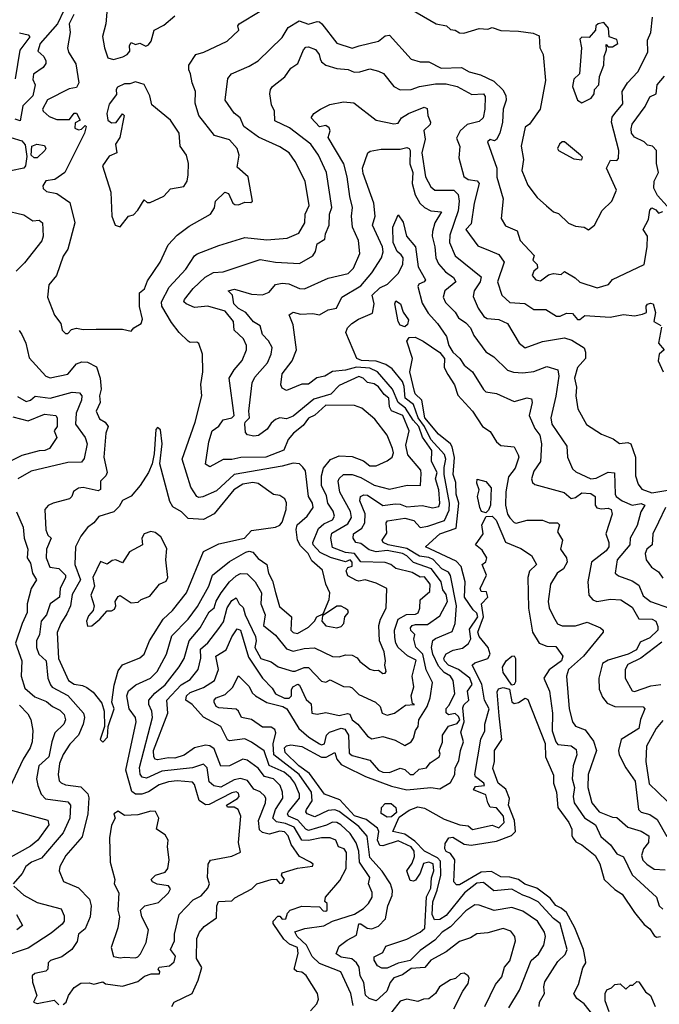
# Model space of a CAD drawing. Extents: x 1995148 to 2088947, y 769131 to 906009.
# Tile 155 of 256: x 2019466 to 2022388, y 803735 to 808233. Entities that reach past the tile are written whole.
import ezdxf

# ---------------------------------------------------------------- set-up
doc = ezdxf.new("R2010")
doc.units = 0

msp = doc.modelspace()

# ---------------------------------------------------------------- linework, layer by layer
at = {"layer": '0CON05XD'}
for points in [[(2019867.5, 808305), (2019859.2, 808215), (2019843.9, 808156.1), (2019852.9, 808105), (2019868.9, 808058.9), (2019895, 808051.1), (2019937.1, 808062.9), (2019956.4, 808073.6), (2019969.7, 808090.3), (2019968, 808115), (2019975, 808128.8), (2019995, 808120), (2020015, 808126.2), (2020042.4, 808112.4), (2020055, 808117.9), (2020066.9, 808135), (2020080, 808185), (2020125, 808208.8), (2020175, 808251.2)], [(2021195, 808314.3), (2021369.2, 808215), (2021415.6, 808205.6), (2021435, 808188.8), (2021455, 808185.8), (2021476, 808174), (2021495, 808172), (2021565, 808192.5), (2021605, 808190), (2021625, 808197.5), (2021665, 808184.4), (2021745, 808181.1), (2021811.7, 808171.7), (2021839.5, 808159.5), (2021842.5, 808105), (2021858, 808075), (2021869.1, 807955), (2021844, 807825), (2021795, 807756.2), (2021775, 807742.5), (2021757.1, 807655), (2021768.1, 807595), (2021760, 807545), (2021788, 807478), (2021830.3, 807420.3), (2021872.3, 807382.3), (2021905, 807356.2), (2021927.3, 807347.3), (2021974.2, 807304.2), (2022005, 807290), (2022045, 807285.8), (2022065, 807273.8), (2022092, 807295), (2022127.7, 807362.3), (2022171.2, 807405), (2022193.3, 807455), (2022147.5, 807555), (2022165, 807591.2), (2022195, 807590), (2022201.2, 807598.8), (2022203.3, 807635), (2022169.6, 807765), (2022172.6, 807787.4), (2022185, 807804.4), (2022221.7, 807848.3), (2022218.8, 807905), (2022243.6, 807945), (2022290, 807995), (2022336.2, 808085), (2022335, 808140), (2022349.5, 808175), (2022357.3, 808245)], [(2019666.7, 808275), (2019638.6, 808215), (2019558.5, 808125), (2019548.8, 808088.8), (2019575.7, 808065), (2019585.7, 808045), (2019585, 808032.5), (2019572.5, 808015), (2019528, 807985), (2019525, 807960), (2019536, 807935), (2019525.8, 807885), (2019479.9, 807840.1), (2019468.1, 807771.9), (2019445, 807779.6)], [(2019712.4, 808257.6), (2019691.9, 808215), (2019695.7, 808175), (2019684.4, 808105), (2019689.1, 808085), (2019722.4, 808032.4), (2019736, 807945), (2019725, 807923.8), (2019692.2, 807917.8), (2019592.5, 807867.5), (2019570, 807825), (2019573.3, 807815), (2019600.7, 807790.7), (2019635, 807776.9), (2019692.5, 807777.5), (2019715, 807806), (2019725, 807806), (2019742.5, 807775), (2019718.5, 807761.5), (2019718.3, 807738.3), (2019735, 807729.4), (2019747.5, 807732.5), (2019765, 807750), (2019770, 807745), (2019761.2, 807715), (2019672, 807535), (2019626.6, 807503.4), (2019585, 807497.1), (2019572, 807475), (2019572.9, 807462.9), (2019588.8, 807448.8), (2019635, 807438.8), (2019695, 807398.8), (2019717.5, 807305), (2019686, 807185), (2019665, 807153.3), (2019633.8, 807065), (2019598.3, 807021.7), (2019592, 806965), (2019625, 806883.3), (2019653.3, 806845), (2019660, 806815), (2019675, 806800), (2019685, 806800), (2019702.1, 806817.9), (2019725, 806824.3), (2019755, 806817.5), (2019815, 806819.2), (2019935, 806820), (2019975, 806810), (2019987.5, 806825), (2020020.8, 806845), (2020027.5, 806865), (2020012.7, 806922.7), (2020013.1, 806985), (2020035.7, 807004.3), (2020050, 807040), (2020108, 807125), (2020144.2, 807205), (2020185, 807248.8), (2020239.4, 807290.6), (2020337.5, 807345), (2020356.4, 807373.6), (2020360, 807405), (2020402.5, 807445), (2020419.3, 807439.3), (2020440, 807395), (2020449.5, 807389.5), (2020465, 807388), (2020495, 807400), (2020521.7, 807398.3), (2020530, 807405), (2020510, 807515), (2020460, 807560), (2020468.9, 807615), (2020458.9, 807645), (2020424.2, 807685), (2020356, 807705), (2020284.5, 807795), (2020267.6, 807852.4), (2020269.4, 807905), (2020253.6, 807945), (2020246.3, 807986.3), (2020237.8, 808005), (2020238.5, 808025), (2020271.2, 808075), (2020306.7, 808085), (2020413.8, 808135), (2020466.7, 808185), (2020462, 808205), (2020469.2, 808215), (2020565, 808271.8)], [(2019664, 803734), (2019678, 803745), (2019688.1, 803775), (2019715, 803811.4), (2019745, 803831.9), (2019783.3, 803833.3), (2019805, 803826.7), (2019845, 803837.5), (2019858.3, 803828.3), (2019935, 803817.5), (2020005, 803840), (2020036.4, 803863.6), (2020065.8, 803874.2), (2020105, 803874), (2020106, 803885), (2020098.8, 803895), (2020102.5, 803905), (2020149.6, 803910.4), (2020170.8, 803929.2), (2020177.2, 803955), (2020154.7, 803985), (2020173.1, 804025), (2020172.9, 804055), (2020194.4, 804145), (2020258.2, 804211.7), (2020295, 804230.8), (2020325.6, 804265), (2020333.1, 804285), (2020324, 804315), (2020326.7, 804375), (2020337, 804393), (2020435, 804412), (2020475, 804430), (2020466, 804475), (2020476.9, 804595), (2020464.4, 804625), (2020445, 804635.5), (2020415.9, 804635.9), (2020410.6, 804645), (2020461.1, 804675), (2020468.5, 804685), (2020465, 804700), (2020455, 804705.3), (2020435, 804701.8), (2020331.7, 804648.3), (2020315, 804645.7), (2020286.1, 804666.1), (2020265, 804740), (2020255, 804749.4), (2020185, 804755.8), (2020145, 804751.9), (2020102.7, 804737.3), (2020055, 804706.4), (2020023.3, 804695), (2019995.3, 804695.3), (2019977.5, 804707.5), (2019950.7, 804805), (2019997.5, 805025), (2019994.6, 805045), (2019966.2, 805085), (2019954.7, 805145), (2019962.3, 805167.7), (2019996, 805195), (2020063.3, 805225), (2020094.5, 805255), (2020135.9, 805334.1), (2020161.2, 805418.8), (2020235.2, 805494.8), (2020277.9, 805552.1), (2020330, 805645), (2020347.3, 805695), (2020425, 805757.9), (2020499.4, 805800.6), (2020515, 805804.6), (2020530.5, 805800.5), (2020555, 805771.8), (2020594.4, 805745), (2020601.9, 805705), (2020620.5, 805670.5), (2020635, 805616.7), (2020652.8, 805552.8), (2020708, 805505), (2020704.5, 805445), (2020715, 805433.2), (2020735, 805428.5), (2020785, 805457.5), (2020813.3, 805485), (2020823.3, 805505), (2020851.7, 805518.3), (2020880.4, 805585), (2020882.2, 805615), (2020864.5, 805655), (2020848.6, 805718.6), (2020801.2, 805761.2), (2020783.2, 805795), (2020749.2, 805829.2), (2020734.6, 805855), (2020729.6, 805905), (2020733.7, 805926.3), (2020780, 805965), (2020806.9, 806005), (2020803.5, 806025), (2020785.4, 806055.4), (2020771.7, 806171.7), (2020759.8, 806189.8), (2020743.7, 806203.7), (2020715, 806207.7), (2020665, 806193.8), (2020445, 806155.8), (2020365, 806081.6), (2020302.8, 806052.8), (2020285, 806050.6), (2020275, 806055.8), (2020247, 806097), (2020207.5, 806225), (2020267.3, 806395), (2020297.5, 806515), (2020292.9, 806567.1), (2020301.9, 806625), (2020300.5, 806705), (2020283.9, 806753.9), (2020275, 806760), (2020245, 806758.8), (2020235, 806764), (2020193.8, 806805), (2020159.6, 806849.6), (2020115.6, 806925), (2020113.8, 806945), (2020148.9, 807011.1), (2020225, 807094.3), (2020265, 807154.2), (2020277, 807163), (2020375, 807201.4), (2020495, 807238.1), (2020595, 807228.2), (2020687.5, 807235), (2020741.8, 807258.2), (2020768.9, 807305), (2020770, 807345), (2020787.8, 807385), (2020769.4, 807495), (2020725, 807586.2), (2020697.1, 807625), (2020655, 807653.1), (2020556.9, 807696.9), (2020489.2, 807745), (2020473.3, 807785), (2020445.8, 807805.8), (2020404.3, 807865), (2020416.2, 807965), (2020433.5, 807986.5), (2020515, 808021.4), (2020555, 808045.8), (2020665, 808152), (2020692, 808198), (2020742, 808228), (2020785, 808212.4), (2020825, 808225.5), (2020835, 808223.1), (2020846.9, 808215), (2020915, 808125.7), (2020985, 808102.5), (2021016.5, 808113.5), (2021105.5, 808134.5), (2021135, 808160), (2021155, 808162.9), (2021255, 808052.9), (2021295, 808040.6), (2021335, 808041.2), (2021392.3, 808012.3), (2021485, 808014.6), (2021518.8, 807995), (2021571.6, 807981.6), (2021632.1, 807952.1), (2021672.9, 807912.9), (2021686.9, 807886.9), (2021687.9, 807865), (2021675.4, 807825), (2021671.5, 807765), (2021659.2, 807715), (2021644.1, 807685.9), (2021635, 807680), (2021615, 807686), (2021604, 807675), (2021646.5, 807555), (2021645.8, 807514.2), (2021674.4, 807415), (2021665.6, 807325), (2021685, 807292), (2021738.3, 807268.3), (2021753.3, 807225), (2021815.9, 807155.9), (2021811.2, 807135), (2021820, 807125), (2021830, 807115), (2021831.2, 807098.8), (2021815, 807083.8), (2021807.5, 807065), (2021824.3, 807044.3), (2021845, 807040.8), (2021882.3, 807067.7), (2021905, 807073.8), (2021940, 807070), (2021955, 807082.5), (2022004.3, 807054.3), (2022024.5, 807034.5), (2022105, 807008), (2022156.8, 807023.2), (2022174.3, 807045.7), (2022318.8, 807115), (2022333.6, 807196.4), (2022333.8, 807245), (2022314.2, 807275), (2022339.3, 807320.7), (2022345, 807362.5), (2022355, 807373.3), (2022372.5, 807365), (2022385, 807350), (2022405, 807356.7)], [(2022035, 807853.5), (2022077.5, 807875), (2022090, 807895), (2022092, 807915), (2022112, 807935), (2022115.7, 807974.3), (2022134.3, 808025), (2022136, 808065), (2022147.5, 808095), (2022145, 808120), (2022155, 808110), (2022175, 808109.2), (2022198.5, 808125), (2022195, 808142.5), (2022160, 808155), (2022156.7, 808195), (2022135, 808220), (2022108.8, 808215), (2022098.8, 808205), (2022096.7, 808185), (2022067.5, 808152.5), (2022035, 808154.2), (2022025.8, 808145), (2022032.5, 808105), (2022023.3, 807986.7), (2021998.1, 807961.9), (2021992.1, 807927.9), (2022014, 807865), (2022035, 807853.5)], [(2019465, 808173.3), (2019505, 808164), (2019512.5, 808155), (2019465.7, 808094.3), (2019445, 807962.5)], [(2020160.8, 803725), (2020171.4, 803745), (2020254.2, 803785), (2020280.8, 803845), (2020297.3, 803902.7), (2020272.9, 803945), (2020274.6, 804035.4), (2020287.1, 804065), (2020308.9, 804091.1), (2020365, 804130), (2020366.7, 804185), (2020374.5, 804205), (2020435, 804207.5), (2020448.8, 804221.2), (2020527.1, 804262.9), (2020548.8, 804285), (2020614.8, 804305.2), (2020637.2, 804307.2), (2020655, 804287.8), (2020665, 804288.6), (2020676, 804305), (2020662, 804325), (2020665, 804335.6), (2020735, 804356.9), (2020803.6, 804366.4), (2020806, 804375), (2020793.8, 804385), (2020745, 804410), (2020706.9, 804465), (2020692, 804505), (2020675, 804522.9), (2020655, 804525.8), (2020605, 804512.5), (2020575, 804520), (2020561.6, 804531.6), (2020557.1, 804575), (2020589.1, 804655), (2020590.9, 804675), (2020585.3, 804685.3), (2020565, 804706.2), (2020535, 804717.8), (2020507.3, 804757.3), (2020475, 804766.2), (2020445, 804760.7), (2020385, 804727.6), (2020352.6, 804732.6), (2020331.7, 804751.7), (2020322.3, 804815), (2020305, 804831.5), (2020255, 804815.3), (2020115, 804800.3), (2020045, 804768.9), (2020025, 804773.3), (2020016.4, 804786.4), (2020013.7, 804816.3), (2020072.7, 805045), (2020070, 805075), (2020055.5, 805105), (2020056.5, 805125), (2020083.3, 805156.7), (2020130.4, 805195), (2020195, 805276.9), (2020216.9, 805315), (2020240, 805395), (2020290.8, 805455), (2020331.4, 805528.6), (2020353.9, 805546.1), (2020363, 805577), (2020385.8, 805614.2), (2020424.2, 805665.8), (2020455, 805693.1), (2020475, 805703.1), (2020505, 805701.9), (2020541.9, 805665), (2020571.3, 805615), (2020568.1, 805565), (2020587.7, 805515), (2020580, 805465), (2020635, 805421.2), (2020685, 805358.9), (2020715, 805349.2), (2020765, 805360.7), (2020813.5, 805363.5), (2020894.6, 805324.6), (2020925, 805322.3), (2020955, 805331.1), (2020985, 805330), (2021007.8, 805317.8), (2021020.5, 805300.5), (2021065, 805265.8), (2021085, 805259.4), (2021105, 805261.4), (2021125, 805247.1), (2021135, 805247.5), (2021140.6, 805255), (2021134, 805285), (2021137.5, 805305), (2021131.8, 805345), (2021110.4, 805395), (2021106.1, 805465), (2021114.6, 805495.4), (2021140.6, 805545), (2021142.7, 805635), (2021095, 805658.7), (2021045, 805673.6), (2021015, 805667.5), (2021005, 805670.8), (2020965, 805692.5), (2020957.1, 805715), (2020965, 805731.2), (2020985, 805737.5), (2020985.2, 805755), (2020976.5, 805765), (2020955, 805756.4), (2020885.9, 805775.9), (2020839, 805799), (2020807.3, 805835), (2020805.4, 805845), (2020831, 805909), (2020855, 805929.7), (2020895, 805947.7), (2020904.7, 805965), (2020898.1, 805988.1), (2020873.2, 806025), (2020868, 806058), (2020844.2, 806105), (2020845, 806150), (2020853.5, 806185), (2020885.9, 806224.1), (2020925, 806240.8), (2020985, 806237.5), (2021037.3, 806217.3), (2021065, 806195.7), (2021095, 806195.7), (2021145, 806218.1), (2021167.5, 806235), (2021174.4, 806255), (2021169.6, 806275), (2021144.3, 806335), (2021088.5, 806408.5), (2021028.8, 806458.8), (2020995, 806470.3), (2020865, 806472.9), (2020815, 806427.1), (2020785, 806413.3), (2020760.9, 806379.1), (2020716.5, 806345), (2020692.2, 806315), (2020672.7, 806267.3), (2020590, 806235), (2020476.7, 806233.3), (2020435, 806224.5), (2020395.5, 806224.5), (2020335, 806190), (2020315, 806203.3), (2020330.6, 806305), (2020345.5, 806354.5), (2020375, 806375.7), (2020395, 806406), (2020435, 806414.6), (2020445.4, 806425), (2020422.9, 806595), (2020446.2, 806633.8), (2020483, 806677), (2020501.5, 806725), (2020502.1, 806745), (2020488.5, 806775), (2020445.7, 806815), (2020443.1, 806855), (2020405, 806901.8), (2020325, 806925.3), (2020265, 806918.8), (2020226.2, 806935), (2020216.2, 806945), (2020218, 806955), (2020258.9, 807005), (2020312.7, 807057.3), (2020351.5, 807078.5), (2020395, 807082.1), (2020565, 807137.5), (2020635, 807125.5), (2020745, 807120), (2020805.4, 807154.6), (2020817.5, 807175), (2020825, 807208.8), (2020859.5, 807230.5), (2020863.1, 807255), (2020880.5, 807295), (2020881.5, 807345), (2020891.5, 807375), (2020867.8, 807535), (2020831.1, 807615), (2020795.7, 807665), (2020699.1, 807739.1), (2020630.9, 807770.9), (2020629.5, 807815), (2020615.8, 807845), (2020608.8, 807895), (2020611.2, 807915), (2020621.3, 807928.7), (2020677.6, 807972.4), (2020705, 808012), (2020736.7, 808033.3), (2020762.1, 808095), (2020772.9, 808107.1), (2020785, 808109.2), (2020816.8, 808096.8), (2020833.5, 808075), (2020838.2, 808055), (2020845, 808041.4), (2020865, 808025.6), (2020915, 808010), (2020966.2, 808006.2), (2020993.8, 807993.8), (2021020, 807995), (2021065, 808008.8), (2021105, 807998.8), (2021127.5, 807987.5), (2021175, 807928.8), (2021205, 807912.5), (2021255, 807914), (2021292.4, 807927.6), (2021365, 807939.6), (2021415, 807940), (2021465, 807927.8), (2021531, 807891), (2021585.6, 807895), (2021592.1, 807882.1), (2021591.5, 807825), (2021583.1, 807785), (2021565, 807767.5), (2021510.6, 807755), (2021478.8, 807725), (2021462.4, 807692.4), (2021476.6, 807653.4), (2021472.3, 807602.3), (2021495, 807516.9), (2021515, 807503.5), (2021556.5, 807496.5), (2021565.5, 807485), (2021541.8, 807395), (2021528.9, 807301.1), (2021504.6, 807274.6), (2021559.7, 807199.7), (2021615, 807177.8), (2021655, 807160.8), (2021678.9, 807125), (2021649.5, 807035), (2021669.4, 806975), (2021705, 806940.6), (2021773.7, 806936.3), (2021815, 806910), (2021869.7, 806909.7), (2021919.1, 806879.1), (2021935, 806878.9), (2021965, 806892.2), (2021991.7, 806891.7), (2022015, 806863.5), (2022025, 806863.6), (2022048.6, 806881.4), (2022163.6, 806873.6), (2022225, 806887.1), (2022275, 806881.1), (2022312, 806888), (2022330, 806895), (2022328.8, 806925), (2022335, 806933.3), (2022348.3, 806938.3), (2022360, 806935), (2022371.2, 806895), (2022363.3, 806855), (2022396.1, 806836.1)], [(2022425, 807381.2), (2022380.3, 807430.3), (2022364, 807464), (2022365.3, 807495), (2022384.2, 807535), (2022375.9, 807575.9), (2022375.8, 807635), (2022357.5, 807655), (2022335, 807660), (2022318.8, 807675), (2022275, 807697.3), (2022261.8, 807715), (2022260.5, 807735), (2022264.7, 807755.3), (2022323.8, 807836.2), (2022345, 807880.6), (2022373.5, 807895), (2022378.2, 807935), (2022412.9, 807975)], [(2019925, 807287.5), (2019962.5, 807335), (2019985, 807342.5), (2020005, 807362.5), (2020035, 807410), (2020048.3, 807398.3), (2020061.7, 807398.3), (2020125, 807427.5), (2020155, 807460), (2020215, 807471.2), (2020230.8, 807495), (2020235.8, 807525), (2020236.4, 807576.4), (2020227.5, 807615), (2020198.8, 807655), (2020194, 807715), (2020155, 807773.8), (2020070, 807845), (2020060, 807885), (2020035, 807937.5), (2019995, 807950), (2019969.3, 807940.7), (2019945, 807940), (2019912.5, 807925), (2019906.7, 807915), (2019907.7, 807892.3), (2019875, 807847.5), (2019864.4, 807805), (2019868, 807775), (2019885, 807762), (2019905.8, 807764.2), (2019935, 807802.5), (2019942.5, 807795), (2019923.8, 807695), (2019904.2, 807665), (2019910, 807625), (2019875, 807610), (2019844.3, 807565), (2019882, 807445), (2019886.7, 807335), (2019902.5, 807295), (2019925, 807287.5)], [(2020794.3, 803705.7), (2020823.3, 803736.7), (2020831.7, 803758.3), (2020826.2, 803785), (2020775, 803867.5), (2020755, 803882.5), (2020732.5, 803885), (2020720, 803895), (2020737.5, 803967.5), (2020735.3, 803995), (2020699.2, 804009.2), (2020672, 804032), (2020623.5, 804105), (2020624.4, 804115), (2020645, 804137.5), (2020655, 804137.5), (2020665, 804124), (2020682.5, 804125), (2020688.8, 804151.2), (2020702, 804165), (2020755, 804183.5), (2020835, 804180), (2020851.7, 804161.7), (2020865, 804160), (2020870, 804165), (2020870, 804195), (2020860, 804205), (2020862.5, 804225), (2020928.8, 804301.2), (2020957.9, 804355), (2020959, 804429), (2020947.8, 804445), (2020923.1, 804455), (2020910, 804485), (2020885, 804495.9), (2020845, 804495.8), (2020785, 804482.8), (2020755.5, 804485.5), (2020719.7, 804545), (2020680.6, 804560.6), (2020638.4, 804568.4), (2020622.9, 804585), (2020634.8, 804625.2), (2020667.5, 804677.5), (2020667.3, 804705), (2020655.6, 804735), (2020625.2, 804765.2), (2020585, 804775.8), (2020555, 804814.5), (2020505, 804850), (2020485, 804854.4), (2020425, 804824.6), (2020385, 804822.7), (2020355, 804902.5), (2020335, 804915.6), (2020315, 804919.4), (2020265, 804906.4), (2020216.5, 804873.5), (2020175, 804859.5), (2020145, 804861.1), (2020095, 804852.5), (2020084.7, 804854.7), (2020078.2, 804865), (2020077.1, 804895), (2020142.5, 805065), (2020138.5, 805125), (2020203.1, 805195), (2020245, 805219.5), (2020281.1, 805265), (2020293, 805317), (2020291.8, 805358.2), (2020325, 805386.7), (2020375, 805452.5), (2020397, 805483), (2020413.7, 805546.3), (2020435, 805580), (2020455, 805591.4), (2020468.5, 805565), (2020487.5, 805547.5), (2020495.4, 805515), (2020543.8, 805415), (2020546.7, 805395), (2020540.5, 805365), (2020567.3, 805315), (2020615, 805300), (2020646.8, 805276.8), (2020712.8, 805257.2), (2020725, 805256.4), (2020765, 805273.8), (2020785, 805274.3), (2020845, 805210.8), (2020865, 805207.5), (2020885, 805217.8), (2020945, 805186.8), (2020975, 805186.1), (2020985, 805180.4), (2021015, 805150.4), (2021091.4, 805115), (2021112.5, 805095), (2021122.5, 805065), (2021145, 805055.8), (2021178.8, 805065), (2021228.1, 805101.9), (2021270, 805105), (2021260, 805110), (2021254.4, 805144.4), (2021266.1, 805185), (2021258.8, 805235), (2021276.8, 805306.8), (2021237.9, 805327.9), (2021195.3, 805365.3), (2021184, 805385), (2021179.8, 805410.2), (2021178.8, 805445), (2021195.5, 805495), (2021233.6, 805516.3), (2021275, 805517.3), (2021286, 805524), (2021293.8, 805545), (2021296.3, 805583.7), (2021339.3, 805620.8), (2021341.3, 805655), (2021315, 805688.4), (2021295, 805686.9), (2021258.4, 805708.4), (2021185, 805726.7), (2021162, 805745), (2021135, 805753.8), (2021025, 805755.9), (2020995, 805794.4), (2020955, 805799.2), (2020895, 805822.5), (2020887.1, 805865), (2020891.9, 805888.1), (2020965, 805930.8), (2020981.6, 805958.4), (2020976.6, 805986.6), (2020928.5, 806075), (2020921.2, 806125), (2020925, 806137.1), (2020945, 806155.6), (2020984.3, 806155.7), (2021025, 806141.5), (2021085, 806106.7), (2021155, 806088.5), (2021236.4, 806106.4), (2021297.5, 806105), (2021300.7, 806160.7), (2021298, 806175), (2021240, 806245), (2021229.7, 806290.3), (2021245.7, 806355), (2021215.9, 806425), (2021165, 806446.1), (2021156.1, 806465), (2021153.2, 806505), (2021131.2, 806521.2), (2021105, 806555.7), (2021085, 806569.6), (2021055.7, 806575.7), (2021035.2, 806595.2), (2021015, 806603.1), (2020925, 806561.5), (2020887.6, 806522.4), (2020810, 806500), (2020715, 806421.3), (2020685, 806410), (2020655, 806414), (2020635, 806406.2), (2020615, 806390), (2020597.2, 806362.8), (2020556.2, 806333.8), (2020535, 806330), (2020506.2, 806336.2), (2020497, 806347), (2020494.4, 806385.6), (2020496.2, 806395), (2020516.2, 806415), (2020512.3, 806445), (2020527.8, 806575), (2020540.2, 806599.8), (2020597.8, 806665), (2020614.4, 806705.6), (2020618.6, 806735), (2020603.3, 806766.7), (2020575.6, 806795), (2020564.4, 806835), (2020533.3, 806853.3), (2020499.6, 806895), (2020465, 806913.3), (2020444.5, 806935), (2020438.2, 806975), (2020418, 806995), (2020447.3, 807002.7), (2020525, 806979.1), (2020575, 806976.7), (2020605, 806989.1), (2020635, 807023.3), (2020665, 807030), (2020696.1, 807026.1), (2020745, 807005.6), (2020766.4, 807003.6), (2020875, 807052.5), (2020966.6, 807073.4), (2020991.1, 807098.9), (2021019.6, 807165), (2021013.4, 807225), (2020986.9, 807285), (2020981.5, 807335), (2020986.4, 807375), (2020973.8, 807425), (2020962.7, 807515), (2020946.2, 807575), (2020875.6, 807695), (2020884.4, 807725), (2020879.8, 807739.8), (2020865, 807749.4), (2020835, 807744.3), (2020798, 807785), (2020810, 807805), (2020840, 807825), (2020883.6, 807846.4), (2020945, 807857.5), (2020993.2, 807853.2), (2021094.2, 807774.2), (2021175, 807757.5), (2021195, 807760), (2021210, 807785), (2021242.5, 807805), (2021313.3, 807833.3), (2021328.3, 807828.3), (2021330, 807795), (2021343.3, 807765), (2021341.2, 807755), (2021312.5, 807727.5), (2021318.1, 807688.1), (2021303.2, 807625), (2021320, 807515), (2021345, 807469.2), (2021363.3, 807455), (2021450, 807455), (2021469.2, 807435), (2021473.8, 807405), (2021469.3, 807360.7), (2021430.7, 807249.2), (2021429.1, 807215), (2021455.6, 807155), (2021575, 807058), (2021570, 807035), (2021541.8, 806995), (2021538.1, 806968.1), (2021560, 806915), (2021587.1, 806877.1), (2021602, 806868), (2021655, 806863.3), (2021694.2, 806845), (2021748.5, 806755), (2021775, 806734.4), (2021855, 806763.5), (2021955, 806780.5), (2021988.8, 806768.8), (2022044.5, 806734.5), (2022051.9, 806715), (2022051.1, 806685), (2022015, 806643.8), (2022001.5, 806595), (2022010, 806555), (2022006.5, 806515), (2022015.6, 806455), (2022055, 806383.3), (2022125, 806339.2), (2022178.3, 806318.3), (2022206.7, 806296.7), (2022245, 806302), (2022258.8, 806295), (2022279.6, 806235), (2022278.9, 806148.9), (2022292, 806112), (2022309.2, 806089.2), (2022355, 806071.6), (2022455, 806089.3)], [(2019425.5, 807695.5), (2019475, 807680.6), (2019491.1, 807661.1), (2019498.5, 807608.5), (2019492, 807565), (2019485, 807554.6), (2019425, 807542.5)], [(2019531.7, 807601.7), (2019517.5, 807615), (2019521.4, 807655), (2019544.7, 807665.3), (2019578.8, 807658.8), (2019584.6, 807645), (2019580.7, 807635), (2019545, 807602.3), (2019531.7, 807601.7)], [(2022035, 807593.1), (2022037.5, 807605), (2022028.5, 807615), (2021955.7, 807675), (2021944.6, 807675.4), (2021931.9, 807665), (2021922.5, 807645), (2021927.5, 807635), (2021997.9, 807597.9), (2022035, 807593.1)], [(2020989.6, 803729.6), (2020978.7, 803785), (2020933.8, 803883.8), (2020835, 803921.1), (2020802.7, 803952.8), (2020776.1, 804005), (2020733.3, 804045), (2020723.3, 804066.7), (2020768, 804082), (2020855, 804093.5), (2020895, 804115.7), (2020995, 804146.5), (2021037.4, 804172.6), (2021059.3, 804195), (2021076.1, 804225), (2021076.1, 804246.1), (2021060, 804285), (2021065.5, 804315), (2021018.9, 804385), (2021014.8, 804435), (2021002.5, 804472.5), (2020976.1, 804515), (2020933.5, 804555), (2020915, 804565.3), (2020895, 804567.7), (2020867, 804553), (2020785, 804529.7), (2020772.9, 804535), (2020736.4, 804576.4), (2020693.6, 804595), (2020689.6, 804605), (2020693.8, 804615), (2020743.7, 804676.3), (2020743.6, 804695), (2020722.5, 804745), (2020705, 804769.3), (2020673.8, 804795), (2020606.2, 804826.2), (2020583.2, 804893.2), (2020525, 804932.2), (2020495, 804948.6), (2020425, 804939.2), (2020415, 804942.9), (2020385, 805004.2), (2020306.2, 805046.2), (2020254.2, 805105), (2020224.4, 805125), (2020228.5, 805145), (2020245, 805159.2), (2020305, 805182), (2020355.6, 805215), (2020374.4, 805265), (2020362.2, 805325), (2020408.9, 805355), (2020435.4, 805414.6), (2020459.5, 805450.5), (2020475, 805443.8), (2020510.7, 805320.7), (2020574.6, 805225), (2020619.2, 805179.2), (2020635, 805153.6), (2020675, 805133.1), (2020696.9, 805133.1), (2020707.9, 805145), (2020707.6, 805172.4), (2020713.8, 805185), (2020737.2, 805197.2), (2020745, 805192.9), (2020775, 805128.1), (2020797.2, 805107.2), (2020800, 805065), (2020825, 805060), (2020865, 805068.8), (2020925, 805054.6), (2020963.9, 805063.9), (2020975, 805060), (2020984.4, 805035), (2021010.5, 805015), (2021055, 804960.8), (2021075, 804948.1), (2021125, 804958.1), (2021182, 804942), (2021225, 804917.5), (2021255, 804934.3), (2021265, 804951.2), (2021274.2, 804985.8), (2021286.7, 805005), (2021290, 805035), (2021327.5, 805095), (2021341.2, 805135), (2021352.7, 805205), (2021323.7, 805263.7), (2021308.2, 805335), (2021276, 805366), (2021266.9, 805403.1), (2021271.5, 805425), (2021252.9, 805442.9), (2021250.8, 805455), (2021258.9, 805465), (2021275, 805470.6), (2021329.1, 805470.9), (2021385, 805510), (2021420, 805575), (2021415, 805607.1), (2021399.1, 805629.1), (2021390.9, 805665), (2021347.9, 805725), (2021265, 805753.8), (2021235, 805784.1), (2021214.4, 805795), (2021145, 805808.8), (2021095, 805801.6), (2021062.1, 805812.1), (2021025, 805840.9), (2021002, 805845), (2020989.4, 805865), (2020991.1, 805885), (2021029.4, 805910.6), (2021042.7, 805935), (2021043.7, 805976.3), (2021019.6, 806035), (2021022.9, 806055), (2021037.9, 806062.1), (2021055, 806060.4), (2021125, 806014.6), (2021181.7, 806021.7), (2021205, 806019.6), (2021235, 806007.1), (2021305, 806013.2), (2021353.8, 806003.8), (2021380.4, 806009.6), (2021385.9, 806024.1), (2021380.2, 806085), (2021365.9, 806135), (2021372.8, 806165), (2021347.5, 806215), (2021349.6, 806265), (2021305.9, 806325.9), (2021289.9, 806375), (2021263.2, 806403.2), (2021228.8, 806458.8), (2021195, 806483.9), (2021168.7, 806545), (2021101.1, 806625), (2021065, 806640.8), (2021005, 806645.2), (2020955, 806631.9), (2020895, 806625.4), (2020860, 806605), (2020823.5, 806596.5), (2020785, 806568.6), (2020755, 806568.1), (2020685, 806538.8), (2020665, 806550), (2020658.8, 806565), (2020664.4, 806615), (2020711.1, 806675), (2020730, 806725), (2020715, 806840), (2020697.5, 806885), (2020715, 806896.7), (2020748.1, 806888.1), (2020805, 806890.6), (2020835, 806885.6), (2020875, 806908.1), (2020914, 806915), (2020937.5, 806965), (2021025, 807017.3), (2021075, 807076.2), (2021118.7, 807145), (2021126.8, 807173.2), (2021123.9, 807195), (2021078.5, 807295), (2021090.5, 807335), (2021084.2, 807395.8), (2021035, 807530), (2021031.4, 807555), (2021056.2, 807625), (2021067.3, 807632.7), (2021117.7, 807642.3), (2021205, 807642.5), (2021235, 807649.3), (2021245.4, 807645.4), (2021250.7, 807635), (2021249.1, 807575), (2021261.5, 807535), (2021259.1, 807485), (2021272.9, 807432.9), (2021294.7, 807394.7), (2021315.3, 807375.3), (2021345, 807360.5), (2021393.3, 807355), (2021362.9, 807305), (2021352.1, 807265), (2021350, 807245), (2021362.3, 807195), (2021366.5, 807145), (2021378.7, 807118.7), (2021411.4, 807081.4), (2021447.5, 807055), (2021458, 807035), (2021408.9, 806995), (2021401.1, 806965), (2021411.7, 806941.7), (2021455, 806896.9), (2021470.9, 806870.9), (2021505, 806847.7), (2021525.7, 806825), (2021541.3, 806791.3), (2021595, 806715.6), (2021632.8, 806692.8), (2021695, 806632), (2021722.7, 806622.7), (2021765, 806620.6), (2021815, 806626.7), (2021875, 806649.2), (2021925, 806633.3), (2021929.6, 806605), (2021915, 806513.3)], [(2019395, 807363.5), (2019485, 807342.3), (2019525, 807313.8), (2019555, 807317.5), (2019569.2, 807305), (2019573.3, 807245), (2019567, 807223), (2019487.7, 807122.3), (2019448.9, 807085)], [(2020465.6, 805074.4), (2020454.1, 805084.1), (2020375, 805089.4), (2020363.3, 805095), (2020354, 805115), (2020354, 805125), (2020363.3, 805135), (2020405, 805150.8), (2020437.8, 805182.2), (2020465, 805236.2), (2020515, 805187.5), (2020528.3, 805158.3), (2020543.9, 805143.9), (2020594.3, 805114.3), (2020668.8, 805095), (2020686, 805085), (2020740.9, 804995), (2020786.8, 804955), (2020835, 804925.4), (2020845, 804920.8), (2020859.1, 804925), (2020867.3, 804965), (2020881.2, 804978.8), (2020935, 804996.2), (2020951.9, 804991.9), (2020967.8, 804965), (2020971.8, 804881.8), (2020985, 804872.1), (2021065, 804850), (2021105.8, 804805), (2021125, 804795.5), (2021156, 804794), (2021205, 804814.4), (2021225, 804808.1), (2021250, 804785), (2021265, 804785.6), (2021290.9, 804809.1), (2021325, 804816), (2021341.9, 804838.1), (2021383.1, 804865), (2021387.3, 804877.3), (2021382.5, 804895), (2021397.9, 804932.1), (2021397.8, 804965), (2021424.7, 805005.3), (2021465, 805017.6), (2021476.6, 805035), (2021470.6, 805050.6), (2021455, 805063), (2021425, 805056.9), (2021415, 805066.7), (2021413.9, 805086.1), (2021428, 805102), (2021454.3, 805155), (2021447, 805215), (2021435, 805233.9), (2021405, 805250.8), (2021379.7, 805279.7), (2021353.1, 805335), (2021347.1, 805365), (2021353.2, 805396.8), (2021365, 805406.9), (2021441.5, 805438.5), (2021456, 805475), (2021461, 805555), (2021433.6, 805693.6), (2021425, 805710), (2021395, 805725.2), (2021355, 805766.5), (2021335, 805776.2), (2021292.8, 805782.8), (2021235, 805816.9), (2021150, 805835), (2021127.1, 805845), (2021121.4, 805855), (2021142.7, 805887.3), (2021140.6, 805935), (2021146.8, 805943.2), (2021225, 805956.5), (2021266.9, 805945), (2021295, 805913.8), (2021330.3, 805919.7), (2021407.3, 805945), (2021427.6, 805992.4), (2021429.4, 806025), (2021406, 806155), (2021405, 806187.5), (2021413.2, 806225), (2021406.9, 806246.9), (2021345, 806314.8), (2021316.2, 806375), (2021286.1, 806415), (2021264.8, 806475), (2021227, 806505), (2021223.1, 806556.9), (2021215, 806580), (2021167.8, 806637.8), (2021138, 806658), (2021095, 806672.8), (2021027.1, 806677.1), (2021005.7, 806685), (2020956.7, 806805), (2020963.8, 806825), (2020983.8, 806845), (2021014, 806865), (2021077.2, 806892.8), (2021086, 806936), (2021076.1, 806975), (2021111.1, 807008.9), (2021146.7, 807025), (2021195, 807073.8), (2021216.8, 807115), (2021217.7, 807145), (2021208.6, 807158.6), (2021190.7, 807175), (2021172.4, 807215), (2021171.2, 807285), (2021195, 807342.5), (2021218.2, 807308.2), (2021232.5, 807245), (2021274.3, 807195), (2021286.5, 807105), (2021320, 807045), (2021314.1, 807035.9), (2021289.2, 807025), (2021284.6, 807015), (2021305, 806938.8), (2021331.9, 806891.9), (2021375.5, 806845), (2021416.4, 806786.4), (2021427.3, 806745), (2021444.8, 806715), (2021476.7, 806685), (2021497.1, 806655), (2021534.7, 806624.7), (2021585, 806543.8), (2021595, 806533.8), (2021645, 806525.8), (2021725, 806489.6), (2021785, 806506.2), (2021805, 806501.2), (2021807.3, 806485), (2021793.6, 806425), (2021819.7, 806365), (2021842.1, 806335), (2021850.6, 806295), (2021845.6, 806215), (2021815, 806171.2), (2021804.2, 806135), (2021808.8, 806118.8), (2021820, 806110), (2021953.8, 806073.8), (2021985.8, 806045.8), (2022005, 806050.6), (2022035, 806072.3), (2022075, 806069.2), (2022095.6, 806055), (2022095.6, 806015), (2022103.6, 806003.6), (2022125, 805998.9), (2022155, 806002.3), (2022168.9, 805995), (2022173.1, 805975), (2022144.5, 805885), (2022157.5, 805845), (2022157.1, 805825), (2022145, 805807.3), (2022078.1, 805755), (2022061.5, 805665), (2022066.4, 805605), (2022085, 805582.7), (2022102.5, 805575), (2022165, 805585.3), (2022212.5, 805582.5), (2022265, 805549.2), (2022295, 805496.2), (2022356, 805495), (2022372, 805485), (2022381.7, 805461.7), (2022382, 805445), (2022345, 805410), (2022300.7, 805389.3), (2022284.4, 805355), (2022245.6, 805335), (2022155, 805307.2), (2022128.6, 805291.4), (2022111.5, 805225), (2022114, 805175), (2022128.7, 805138.7), (2022150.8, 805110.8), (2022185, 805095.3), (2022313.9, 805093.9), (2022322, 805085), (2022303, 805037), (2022295.4, 804995), (2022214.6, 804945), (2022202.5, 804895), (2022204.6, 804875), (2022235.6, 804815.6), (2022278, 804755), (2022293.3, 804625), (2022305, 804612.7), (2022345, 804602.9), (2022378.7, 804578.7), (2022422.1, 804502.1)], [(2021225, 806830.8), (2021205, 806837.3), (2021194.6, 806855), (2021180.6, 806935), (2021185, 806948.6), (2021205.5, 806935), (2021217.8, 806897.8), (2021241.7, 806861.7), (2021238.5, 806841.5), (2021225, 806830.8)], [(2019463.2, 806813.2), (2019475.6, 806795.6), (2019494.3, 806755), (2019508.7, 806688.7), (2019584.8, 806604.7), (2019605, 806596.5), (2019685, 806614.2), (2019725, 806660.8), (2019749.7, 806670.3), (2019775, 806668.5), (2019817.3, 806647.3), (2019832.7, 806595), (2019838.2, 806545), (2019830.3, 806515), (2019832.9, 806485), (2019815.6, 806445), (2019830.2, 806410.2), (2019855.6, 806395), (2019870.5, 806375), (2019858.9, 806345), (2019849.5, 806235), (2019865.8, 806165), (2019859.8, 806150.2), (2019834.3, 806125), (2019835, 806086.7), (2019825, 806080.6), (2019755.6, 806095.6), (2019735, 806092.5), (2019711.7, 806078.3), (2019703.8, 806055), (2019693.3, 806045), (2019618.8, 806025), (2019595.4, 806014.6), (2019580.8, 805995), (2019585, 805902.5), (2019595, 805878), (2019608.8, 805865), (2019587.5, 805815), (2019585.9, 805775), (2019602.8, 805732.8), (2019645, 805725.6), (2019674.3, 805695), (2019675.5, 805685), (2019650.5, 805635), (2019646.9, 805595), (2019605, 805564.2), (2019588.8, 805515), (2019564.2, 805485), (2019555.4, 805425), (2019542.8, 805395), (2019542.9, 805365), (2019553.8, 805335), (2019586.1, 805305), (2019594.6, 805224.6), (2019605.7, 805195), (2019614.7, 805184.7), (2019686, 805146), (2019757.3, 805065), (2019762.1, 805045), (2019755.8, 805014.2), (2019734.6, 804965.4), (2019695, 804924.2), (2019665, 804875.7), (2019648.2, 804835), (2019641.8, 804785), (2019646.2, 804756.2), (2019655, 804746.9), (2019675, 804737.5), (2019745, 804728.6), (2019776.6, 804696.6), (2019781.1, 804678.9)], [(2022398.8, 806828.8), (2022384.3, 806755), (2022410, 806725), (2022387.5, 806705), (2022383.3, 806675), (2022405.7, 806625)], [(2021700.8, 803719.2), (2021749.9, 803800.1), (2021803.3, 803935), (2021835.9, 803964.1), (2021861.1, 804005), (2021868.5, 804045), (2021863.1, 804065), (2021831.9, 804115), (2021765, 804161.2), (2021715, 804176.8), (2021633.7, 804163.7), (2021565, 804188.6), (2021545, 804189.2), (2021505, 804162.9), (2021435, 804088.8), (2021396.9, 804065), (2021362.3, 804027.7), (2021295, 803980.8), (2021249.4, 803935), (2021195, 803922.9), (2021145, 803900.9), (2021120.6, 803900.6), (2021100.8, 803910.8), (2021085, 803937.5), (2021085, 803952.5), (2021125, 803971.2), (2021139.3, 804000.7), (2021235, 804032.5), (2021295.8, 804064.2), (2021316.6, 804083.4), (2021324.1, 804225.9), (2021344.7, 804265), (2021347.3, 804312.7), (2021357.9, 804345), (2021355, 804376.4), (2021335, 804384.5), (2021311.2, 804378.8), (2021296, 804335), (2021275, 804302.5), (2021265, 804297.5), (2021250.7, 804300.7), (2021234.2, 804345), (2021259.4, 804380.6), (2021269.1, 804410.9), (2021268.4, 804435), (2021255, 804454.1), (2021195, 804481.6), (2021125, 804458.4), (2021111.1, 804461.1), (2021100.7, 804485), (2021107.3, 804525), (2021100.4, 804540.4), (2021049.4, 804579.4), (2020995, 804596.7), (2020928.9, 804668.9), (2020858.6, 804695), (2020789.9, 804789.9), (2020740.8, 804825), (2020679.3, 804885), (2020675, 804906.7), (2020684.4, 804915.6), (2020705, 804920), (2020755, 804913.3), (2020845, 804863.8), (2020865.6, 804864.4), (2020905, 804886), (2020915.3, 804855), (2020935, 804831.2), (2020952.3, 804822.3), (2021046.6, 804776.6), (2021165, 804731.6), (2021235, 804714.5), (2021345, 804725.6), (2021385, 804718.8), (2021435, 804749.2), (2021454.2, 804785), (2021455.6, 804815), (2021472.5, 804847.5), (2021479.2, 804895), (2021493.1, 804935), (2021481.9, 804978.1), (2021496.8, 805025), (2021490.4, 805089.6), (2021495, 805104), (2021517.8, 805125), (2021511.5, 805165), (2021533.1, 805196.9), (2021522.2, 805225), (2021471.5, 805265), (2021425, 805284.2), (2021406.2, 805305), (2021403.4, 805316.6), (2021415, 805335.8), (2021447, 805353), (2021488.5, 805361.5), (2021516.4, 805383.6), (2021527.7, 805405), (2021520.7, 805449.3), (2021558.7, 805505), (2021555, 805522.1), (2021537.3, 805537.3), (2021498.8, 805595), (2021501.5, 805665), (2021483.2, 805735), (2021459.9, 805759.9), (2021320, 805825), (2021386, 805885), (2021460.3, 805909.7), (2021472.7, 806025), (2021459.8, 806065), (2021458.9, 806118.9), (2021446.3, 806155), (2021453.1, 806233.1), (2021441.9, 806281.9), (2021433.9, 806295), (2021379.1, 806339.1), (2021317.2, 806415), (2021302.9, 806495), (2021273.5, 806523.5), (2021269.2, 806535), (2021248.9, 806625), (2021260, 806685), (2021234.1, 806765), (2021245, 806781.8), (2021272.7, 806782.7), (2021308.8, 806765), (2021385, 806712.9), (2021406.9, 806685), (2021405.6, 806645), (2021422.1, 806612.1), (2021452.9, 806565), (2021467.4, 806517.4), (2021534.7, 806444.7), (2021580.9, 806375), (2021615, 806352.5), (2021644.8, 806304.8), (2021665, 806288.5), (2021725, 806281.2), (2021743.8, 806245), (2021745.8, 806235), (2021730, 806185), (2021698.8, 806145), (2021686.7, 806076.7), (2021685.6, 806015), (2021694.7, 805975), (2021705, 805956.9), (2021725, 805935.8), (2021735, 805933.3), (2021785, 805946.7), (2021855, 805947.5), (2021884.5, 805934.5), (2021922.5, 805935), (2021932.5, 805925), (2021923.6, 805893.6), (2021946.2, 805855), (2021936.2, 805815), (2021964, 805775), (2021967.8, 805755), (2021950, 805725), (2021921.1, 805705), (2021891.8, 805655), (2021880.5, 805575), (2021885, 805546.7), (2021904.3, 805505), (2021923.9, 805473.9), (2021945, 805463.5), (2022005.5, 805464.5), (2022058.8, 805481.2), (2022120, 805455), (2022131.2, 805445), (2022131.2, 805435), (2022042.1, 805325), (2021973.1, 805265), (2021964.4, 805235), (2021976.5, 805085), (2021991.4, 805025), (2022005, 805006), (2022049.1, 804989.1), (2022087.2, 804937.2), (2022101.2, 804895), (2022063.2, 804785), (2022061.3, 804725), (2022080.4, 804655), (2022114, 804614), (2022175, 804590), (2022195, 804588.6), (2022245, 804544.6), (2022305, 804525.4), (2022340, 804505), (2022338.6, 804475), (2022316.9, 804445), (2022307.1, 804415), (2022313.4, 804393.4), (2022332, 804375), (2022365, 804352.2), (2022415, 804349.2)], [(2019455, 806511.9), (2019495, 806489.2), (2019515, 806494.6), (2019536.7, 806513.3), (2019605, 806504.7), (2019705, 806531.1), (2019738.9, 806528.9), (2019748.9, 806515), (2019748.5, 806495), (2019724.1, 806435), (2019721.3, 806385), (2019765.4, 806325), (2019774.4, 806295.6), (2019760.8, 806229.2), (2019748.1, 806211.9), (2019685, 806210.8), (2019518.7, 806171.3), (2019457.9, 806135)], [(2021915, 806513.3), (2021892.2, 806415), (2021896.7, 806385), (2021966.4, 806285), (2021968.6, 806235), (2021991.8, 806181.8), (2022007.5, 806167.5), (2022075, 806136.5), (2022100.6, 806139.4), (2022155, 806166.5), (2022183.8, 806163.8), (2022186.2, 806066.2), (2022191.5, 806055), (2022219.1, 806035), (2022265, 806015.8), (2022305, 806023.6), (2022321.9, 806015), (2022304.4, 805985.6), (2022286.8, 805923.2), (2022255.5, 805865), (2022253.1, 805835), (2022196.5, 805765), (2022186.7, 805705), (2022202.1, 805692.1), (2022265, 805669.4), (2022295, 805650), (2022315, 805602), (2022348.8, 805575), (2022435, 805544.7)], [(2019435, 806419.4), (2019505, 806401.1), (2019579.2, 806430.8), (2019630.8, 806425), (2019636.5, 806415), (2019637.5, 806375), (2019623.8, 806355), (2019635.4, 806324.6), (2019601.9, 806275), (2019580, 806265), (2019554.4, 806264.4), (2019475, 806241.6), (2019420.4, 806215)], [(2019845, 804932.5), (2019867.5, 804955), (2019870, 805005), (2019897.1, 805085), (2019886.8, 805115), (2019897.1, 805192.9), (2019915, 805259.2), (2019935, 805285.7), (2020015, 805317.8), (2020034.4, 805335), (2020058.5, 805395), (2020120.9, 805495), (2020163.3, 805535), (2020228.5, 805615), (2020306.3, 805803.7), (2020375, 805838.5), (2020492.5, 805865), (2020525, 805899.2), (2020635, 805915.6), (2020655, 805924.3), (2020665, 805938), (2020683.6, 805995), (2020685.5, 806025.5), (2020677.5, 806045), (2020655, 806060), (2020625, 806064.2), (2020554.7, 806114.7), (2020530.8, 806119.2), (2020485, 806111.3), (2020444.1, 806085.9), (2020355, 805975.6), (2020305, 805950.4), (2020235, 805954.5), (2020205, 805984.4), (2020165, 806007.5), (2020151.7, 806031.7), (2020105.7, 806205), (2020116.2, 806295), (2020109.3, 806359.3), (2020095, 806370), (2020088.3, 806361.7), (2020080.7, 806249.3), (2020071.2, 806205), (2020053.8, 806165), (2020016, 806105), (2019975, 806056.2), (2019935, 806036.2), (2019920.3, 806009.7), (2019895.6, 805984.4), (2019826.8, 805963.2), (2019805, 805934), (2019775, 805913.3), (2019745, 805873.3), (2019721.2, 805825), (2019717.3, 805745), (2019743.9, 805675), (2019705, 805608), (2019697.5, 805555), (2019681.1, 805518.9), (2019652.9, 805475), (2019636.3, 805433.7), (2019643.6, 805315), (2019688.9, 805215), (2019715, 805197.6), (2019752, 805192), (2019772.4, 805182.4), (2019800.9, 805160.9), (2019841.1, 805111.1), (2019851.1, 805075), (2019853.3, 805005), (2019833.8, 804945), (2019845, 804932.5)], [(2021595, 805980), (2021576.2, 805986.2), (2021567.8, 806005), (2021557.1, 806055), (2021565.3, 806085), (2021554.3, 806115.7), (2021556.2, 806133.8), (2021595, 806123.3), (2021620.4, 806095), (2021616.9, 806015), (2021607.8, 805992.2), (2021595, 805980)], [(2022416.5, 806005), (2022385, 805937.5)], [(2019451.1, 805985), (2019480.9, 805915), (2019485.5, 805865), (2019502.9, 805815), (2019499.2, 805775), (2019515, 805750), (2019524.5, 805704.5), (2019542.9, 805675), (2019518.1, 805635), (2019500, 805565), (2019500.5, 805525), (2019476.5, 805475), (2019446.9, 805385), (2019475.4, 805305), (2019472.9, 805235), (2019489.1, 805179.1), (2019535, 805140), (2019588.7, 805118.7), (2019616.1, 805096.1), (2019649.4, 805079.4), (2019668.7, 805058.7), (2019674.5, 805035), (2019667.8, 805015), (2019626.4, 804975), (2019612, 804935), (2019598.8, 804865), (2019552.9, 804825), (2019541.9, 804765), (2019548.1, 804735), (2019564.4, 804695), (2019583.5, 804673.5), (2019685, 804660.9), (2019697.5, 804645), (2019694.7, 804585), (2019665, 804517.8), (2019565, 804403.5), (2019520, 804385), (2019494.3, 804365), (2019477.5, 804332.5), (2019435.7, 804285)], [(2021840, 803725), (2021841.4, 803745), (2021864.2, 803785), (2021860, 803815), (2021865, 803838), (2021925, 803930), (2021957.9, 803962.1), (2021968.1, 803985), (2021935.6, 804105), (2021905, 804127.1), (2021835, 804202.9), (2021795, 804223.8), (2021765, 804233.2), (2021715, 804260.9), (2021633, 804253), (2021585, 804291.1), (2021555, 804288.8), (2021498.9, 804245), (2021415, 804141.4), (2021385, 804122.5), (2021360.7, 804120.7), (2021350.7, 804145), (2021354, 804204), (2021373.7, 804256.3), (2021389.6, 804325), (2021388.8, 804388.8), (2021374.9, 804404.9), (2021314.8, 804434.8), (2021270.9, 804480.9), (2021225, 804513.1), (2021170, 804525), (2021199.8, 804590.2), (2021245, 804622.1), (2021285, 804637.2), (2021315, 804631.8), (2021405, 804580.8), (2021477.5, 804555), (2021515, 804550), (2021535, 804533.4), (2021625, 804552.9), (2021655, 804541.9), (2021679.6, 804565), (2021676.9, 804595), (2021645, 804633.3), (2021615, 804636.2), (2021605.5, 804655.5), (2021595, 804692), (2021540, 804715), (2021549.1, 804730.9), (2021590, 804735), (2021586.2, 804745), (2021549.2, 804775), (2021545.4, 804785.4), (2021573.3, 804946.7), (2021590.7, 804985), (2021591.1, 805015), (2021611.2, 805085), (2021589.4, 805125), (2021577.9, 805197.9), (2021533.1, 805285), (2021545.4, 805294.6), (2021604.3, 805315), (2021615.3, 805335), (2021606.5, 805365), (2021566, 805415), (2021559.1, 805435), (2021584.5, 805505), (2021576, 805565), (2021604.5, 805595), (2021598.9, 805618.9), (2021575, 805620.8), (2021570.5, 805635), (2021598.4, 805695), (2021578.5, 805745), (2021595, 805756.8), (2021600.8, 805775), (2021579.5, 805809.5), (2021548.8, 805835), (2021583.3, 805885), (2021578, 805925), (2021597, 805963), (2021625, 805965.5), (2021643.6, 805946.4), (2021685, 805846.2), (2021755, 805818), (2021804, 805785), (2021827.5, 805745), (2021795, 805714), (2021787.5, 805685), (2021790.8, 805545), (2021808.2, 805435), (2021840, 805385), (2021875, 805371.9), (2021915, 805369.2), (2021947.5, 805325), (2021941.9, 805305), (2021885, 805263.5), (2021860.4, 805225), (2021885.9, 805165.9), (2021900.7, 805065), (2021898.2, 804985), (2021915, 804934.3), (2021925, 804922.5), (2021985, 804916.7), (2022008.8, 804898.8), (2022010.8, 804875), (2021995.4, 804825), (2021990.4, 804765), (2022001.1, 804725), (2021995.4, 804685), (2021998.8, 804655), (2022047.3, 804587.3), (2022096.9, 804555), (2022121.5, 804501.5), (2022165, 804464.2), (2022195, 804422), (2022225, 804408.8), (2022265, 804326.1), (2022375.8, 804225), (2022388, 804185), (2022405, 804169.6)], [(2022385, 805937.5), (2022358.5, 805885), (2022355.5, 805835), (2022331.8, 805815), (2022323.1, 805795), (2022328.9, 805765), (2022352.7, 805732.7), (2022385, 805710.8), (2022405, 805681.4)], [(2019775, 805462.5), (2019795, 805464), (2019832.5, 805495), (2019865, 805532.5), (2019885, 805533.1), (2019899.3, 805540.7), (2019905.7, 805555), (2019902, 805575), (2019915, 805597.5), (2019925, 805602.5), (2019975, 805570), (2020007, 805573), (2020020, 805585), (2020060, 805600), (2020103.8, 805655), (2020135, 805667.5), (2020143.3, 805685), (2020133.1, 805765), (2020137.5, 805817.5), (2020110.7, 805870.7), (2020085, 805891.2), (2020065, 805895.8), (2020035, 805884), (2020024.2, 805865), (2020026.7, 805835), (2019968.1, 805801.9), (2019935, 805752.5), (2019905, 805766.2), (2019887.5, 805762.5), (2019865, 805746.2), (2019835, 805757.5), (2019800, 805685), (2019807.5, 805645), (2019790.5, 805605), (2019806.7, 805555), (2019801.2, 805535), (2019780.7, 805509.3), (2019771.2, 805485), (2019775, 805462.5)], [(2020915, 805455.7), (2020935, 805460.6), (2020947.5, 805475), (2020952, 805505), (2020967.5, 805525), (2020965, 805535.6), (2020952, 805545), (2020935, 805554.4), (2020915.6, 805554.4), (2020850, 805510), (2020846.7, 805485), (2020864.4, 805464.4), (2020915, 805455.7)], [(2022400.3, 805389.7), (2022303.4, 805316.6), (2022245, 805287.1), (2022231.9, 805265), (2022232, 805225), (2022265, 805167.1), (2022275.3, 805164.7), (2022349.8, 805190.2), (2022395, 805196.9)], [(2021715, 805193.3), (2021675, 805251.2), (2021671.5, 805275), (2021688.5, 805305), (2021715, 805326.2), (2021725, 805327.3), (2021731.1, 805315), (2021732, 805208), (2021725, 805196.7), (2021715, 805193.3)], [(2022100.9, 803665), (2022045, 803737.8), (2022012, 803762), (2021997.5, 803785), (2022018.7, 803825), (2022038.7, 803901.3), (2022052, 803925), (2022051.7, 803938.3), (2022042.7, 803985), (2022002, 804085), (2021964.4, 804155), (2021940, 804175), (2021915, 804187.2), (2021889.8, 804219.8), (2021828.8, 804265), (2021774.5, 804284.5), (2021745, 804305.3), (2021705, 804316.4), (2021665, 804317.7), (2021621.2, 804341.2), (2021575, 804338.1), (2021475, 804280.6), (2021461.7, 804281.7), (2021450, 804295), (2021454.3, 804395), (2021435, 804423.8), (2021415, 804434), (2021408.6, 804445), (2021410, 804470), (2021426.7, 804495), (2021445, 804499.2), (2021497.4, 804467.4), (2021528.2, 804461.8), (2021645, 804480), (2021713.7, 804506.3), (2021730.6, 804525), (2021726.8, 804575), (2021699.4, 804645), (2021704.4, 804675), (2021687.4, 804717.4), (2021652.7, 804745), (2021627.1, 804812.9), (2021635.5, 804845), (2021634.7, 804895.3), (2021668.8, 804945), (2021656.7, 805053.3), (2021647.9, 805162.1), (2021654.1, 805175.9), (2021675, 805182.8), (2021704.4, 805174.4), (2021715, 805116.7), (2021725, 805110), (2021745, 805114), (2021775, 805133.3), (2021787.3, 805127.3), (2021866.3, 804926.3), (2021868.5, 804865), (2021905, 804782.5), (2021904.5, 804745), (2021918.8, 804705), (2021925.3, 804635), (2021975.3, 804565), (2021988.5, 804535), (2021988.6, 804505), (2021995, 804493.8), (2022007.6, 804477.6), (2022035, 804464.2), (2022095.2, 804415.2), (2022117.4, 804377.4), (2022135.9, 804305), (2022185, 804259.1), (2022218.3, 804238.3), (2022274.4, 804154.4), (2022319.7, 804099.7), (2022345, 804080), (2022365, 804049.2), (2022375, 804041.9), (2022393.3, 804045)], [(2019465, 805102), (2019502.4, 805062.4), (2019516.8, 805036.8), (2019525.6, 804985.6), (2019523.1, 804935), (2019513.4, 804906.6), (2019482.2, 804855), (2019420, 804725)], [(2021591.8, 803725), (2021640, 803825), (2021669.3, 803860.8), (2021680.9, 803905), (2021706.1, 803933.9), (2021730.8, 804025), (2021727.5, 804045), (2021709.3, 804069.3), (2021675, 804081.9), (2021605, 804061.2), (2021555, 804056.6), (2021525, 804039.1), (2021475, 804022.2), (2021414.2, 803975), (2021345, 803936.5), (2021316.6, 803903.4), (2021255, 803898.9), (2021215, 803869.3), (2021175, 803856.1), (2021157.8, 803835), (2021143.8, 803795), (2021095, 803750.5), (2021062.1, 803762.1), (2021046.3, 803776.3), (2021037.8, 803835), (2021020.9, 803865), (2021016.8, 803905), (2021004.4, 803925), (2020982.7, 803942.7), (2020935, 803950.7), (2020912, 803965), (2020925, 804001.2), (2020961.5, 804028.5), (2021005, 804051.4), (2021015, 804102.5), (2021025, 804102.5), (2021053.2, 804083.2), (2021075, 804079.2), (2021105, 804092.7), (2021137.9, 804125), (2021147.8, 804185), (2021168.3, 804231.7), (2021169, 804255), (2021160.2, 804285), (2021122.7, 804342.7), (2021065, 804406.5), (2021053.2, 804503.2), (2021015, 804547.8), (2020925, 804616.7), (2020906.2, 804623.8), (2020875, 804620), (2020815, 804591.1), (2020780, 804605), (2020773.6, 804615), (2020776.7, 804625), (2020802.7, 804665), (2020798.7, 804705), (2020742.5, 804785), (2020626.5, 804875), (2020623.7, 804925), (2020635.7, 804975), (2020631.1, 804991.1), (2020615, 805001.9), (2020575, 805000.7), (2020525, 805036.9), (2020478.6, 805045), (2020465.6, 805074.4)], [(2022405, 805031.4), (2022374.4, 804995), (2022329.4, 804915), (2022326.4, 804845), (2022341.8, 804741.8), (2022465, 804623.8)], [(2019781.1, 804678.9), (2019777.3, 804605), (2019750.5, 804499.5), (2019677.1, 804415), (2019649.2, 804365), (2019645.8, 804345), (2019666.2, 804296.2), (2019735, 804267.5), (2019785, 804216), (2019792.5, 804185), (2019787.4, 804135), (2019765, 804080), (2019734.4, 804055), (2019727.6, 804022.4), (2019704, 803985), (2019658.3, 803951.7), (2019606.2, 803935), (2019596.2, 803925), (2019593.8, 803895), (2019585, 803886.2), (2019535, 803875.6), (2019522, 803865), (2019523.9, 803836.1), (2019543.3, 803775), (2019528.8, 803745), (2019545, 803738.6), (2019623.6, 803753.6), (2019645, 803733.3)], [(2021145, 804590.3), (2021117.1, 804607.1), (2021118.4, 804635), (2021135, 804652), (2021163, 804653), (2021184.7, 804635), (2021188.2, 804611.8), (2021165, 804591.1), (2021145, 804590.3)], [(2019415.6, 804625.6), (2019595, 804576), (2019598.9, 804555), (2019548.8, 804485), (2019515, 804456.9), (2019397.8, 804392.2)], [(2019995, 803946.9), (2020005, 803952.2), (2020018, 803965), (2020043, 804017), (2020054.3, 804075), (2020023.3, 804135), (2020017.5, 804165), (2020037.5, 804185), (2020100.4, 804199.6), (2020145.8, 804244.2), (2020155, 804262.5), (2020145.9, 804275.9), (2020094.5, 804284.5), (2020072.5, 804295), (2020066.7, 804305), (2020086.2, 804325), (2020130.9, 804339.1), (2020143.3, 804355), (2020149.2, 804395), (2020141.4, 804455), (2020144.2, 804485), (2020130, 804510), (2020090.5, 804535), (2020101.2, 804585), (2020086, 804616), (2020065, 804618.1), (2020005, 804601.5), (2019945, 804598), (2019915, 804618.1), (2019896, 804605), (2019902.5, 804585), (2019885.9, 804554.1), (2019876, 804495), (2019879.2, 804385), (2019900, 804305), (2019897.5, 804285), (2019918.5, 804245), (2019914.2, 804165), (2019921.9, 804135), (2019914.4, 804085), (2019884.2, 803995), (2019893.9, 803953.9), (2019925, 803947.1), (2019945, 803950.9), (2019995, 803946.9)], [(2019438.6, 804275), (2019485, 804233.1), (2019545, 804200.6), (2019655, 804170.8), (2019669.1, 804139.1), (2019668.2, 804115), (2019659.2, 804100.8), (2019609.1, 804060.9), (2019505, 803992.1), (2019387.4, 803952.6)], [(2019450.6, 804145), (2019479.2, 804095), (2019452, 804075)], [(2021450, 803715), (2021490, 803795), (2021515, 803830), (2021520, 803855), (2021515.7, 803865.7), (2021497, 803877), (2021480, 803875), (2021456.8, 803853.2), (2021433.7, 803846.3), (2021384.5, 803815.5), (2021365, 803783.8), (2021335, 803760), (2021310.9, 803759.1), (2021285, 803748), (2021235, 803758.8), (2021205, 803750), (2021128.1, 803651.9)], [(2022160, 803700), (2022141.7, 803751.7), (2022141.2, 803785), (2022148.3, 803801.7), (2022169.4, 803810.6), (2022185, 803825.7), (2022209.1, 803829.1), (2022235, 803804.3), (2022255, 803823.3), (2022267.3, 803822.7), (2022285, 803838.8), (2022295, 803837.1), (2022325, 803792), (2022348.8, 803775), (2022368.8, 803725)]]:
    msp.add_lwpolyline(points, dxfattribs=at)

doc.saveas('drawing.dxf')
